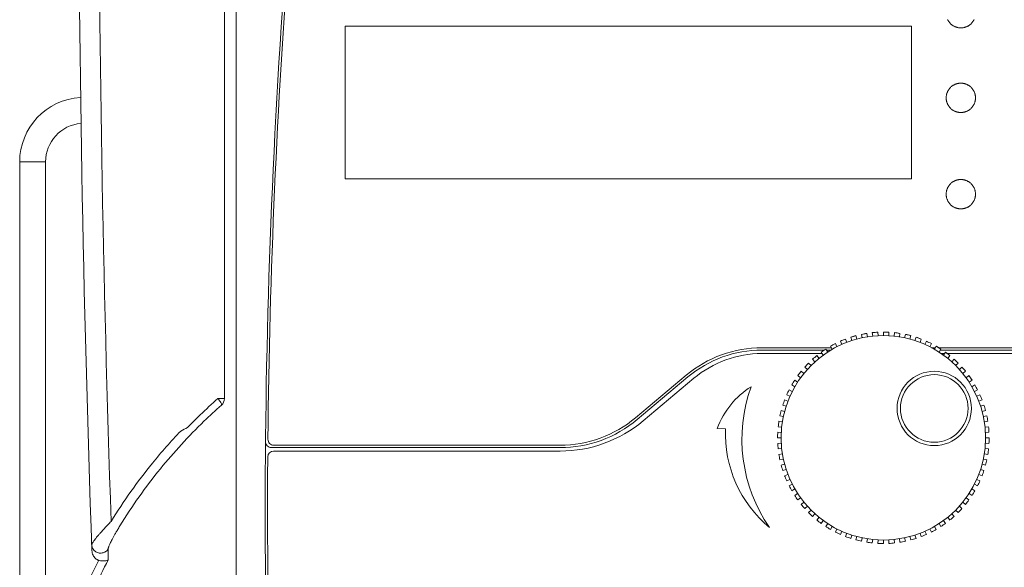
# Model space of a CAD drawing. Header units: millimetres. Extents: x -473 to 23648, y -382 to 1866.
# Tile 41 of 256: x 1068 to 1152, y 106 to 152. Entities that reach past the tile are written whole.
import ezdxf

# ---------------------------------------------------------------- set-up
doc = ezdxf.new("R2010")
doc.units = ezdxf.units.MM
doc.header["$LTSCALE"] = 80
doc.layers.get('0').update_dxf_attribs({"linetype": 'CONTINUOUS'})

msp = doc.modelspace()

# ---------------------------------------------------------------- linework, layer by layer
at = {"color": 0, "linetype": 'Continuous', "lineweight": 0}
for p, q in [((1086.454, 163.478), (1086.454, 86.778)), ((1095.733, 138.778), (1095.733, 151.778)), ((1095.733, 151.778), (1143.923, 151.778)), ((1143.923, 151.778), (1143.923, 138.778)), ((1068.034, 140.22), (1068.034, 14.587)), ((1070.234, 140.22), (1068.034, 140.22)), ((1070.234, 140.22), (1070.234, 14.587)), ((1143.923, 138.778), (1095.733, 138.778)), ((1140.586, 125.696), (1141.056, 125.733)), ((1140.617, 125.398), (1140.586, 125.696)), ((1141.056, 125.733), (1141.071, 125.434)), ((1141.527, 125.446), (1141.527, 125.746)), ((1141.998, 125.733), (1141.982, 125.434)), ((1142.436, 125.398), (1142.467, 125.696)), ((1142.467, 125.696), (1142.934, 125.635)), ((1137.988, 124.693), (1137.866, 124.967)), ((1138.301, 125.148), (1138.409, 124.868)), ((1138.745, 125.305), (1139.197, 125.439)), ((1138.838, 125.02), (1138.745, 125.305)), ((1139.197, 125.439), (1139.275, 125.149)), ((1139.655, 125.549), (1140.119, 125.635)), ((1139.718, 125.255), (1139.655, 125.549)), ((1140.119, 125.635), (1140.166, 125.338)), ((1142.934, 125.635), (1142.888, 125.338)), ((1143.335, 125.255), (1143.398, 125.549)), ((1143.398, 125.549), (1143.856, 125.439)), ((1143.856, 125.439), (1143.778, 125.149)), ((1144.215, 125.02), (1144.308, 125.305)), ((1144.308, 125.305), (1144.752, 125.148)), ((1144.752, 125.148), (1144.644, 124.868)), ((1145.065, 124.693), (1145.187, 124.967)), ((1137.098, 124.416), (1131.187, 124.416)), ((1136.512, 124.216), (1131.187, 124.216)), ((1136.413, 123.784), (1136.237, 124.027)), ((1136.625, 124.294), (1136.788, 124.042)), ((1137.068, 124.216), (1136.675, 124.216)), ((1137.027, 124.54), (1137.441, 124.765)), ((1137.177, 124.28), (1137.027, 124.54)), ((1137.441, 124.765), (1137.577, 124.497)), ((1145.612, 124.765), (1145.476, 124.497)), ((1145.955, 124.416), (1145.632, 124.416)), ((1145.877, 124.28), (1146.027, 124.54)), ((1146.027, 124.54), (1146.428, 124.294)), ((1154.461, 124.416), (1146.229, 124.416)), ((1146.428, 124.294), (1146.265, 124.042)), ((1154.666, 124.216), (1146.378, 124.216)), ((1146.64, 123.784), (1146.817, 124.027)), ((1146.817, 124.027), (1147.19, 123.74)), ((1136.317, 123.916), (1131.187, 123.916)), ((1135.705, 123.211), (1135.504, 123.434)), ((1135.863, 123.74), (1136.051, 123.507)), ((1146.736, 123.916), (1146.453, 123.916)), ((1154.494, 123.916), (1146.961, 123.916)), ((1147.19, 123.74), (1147.002, 123.507)), ((1147.348, 123.211), (1147.549, 123.434)), ((1147.549, 123.434), (1147.891, 123.109)), ((1134.532, 122.409), (1134.765, 122.221)), ((1135.061, 122.567), (1134.838, 122.768)), ((1135.163, 123.109), (1135.375, 122.897)), ((1147.891, 123.109), (1147.678, 122.897)), ((1147.992, 122.567), (1148.215, 122.768)), ((1148.521, 122.409), (1148.288, 122.221)), ((1124.759, 122.076), (1120.444, 118.455)), ((1124.888, 121.923), (1120.573, 118.302)), ((1125.402, 121.81), (1121.087, 118.189)), ((1133.979, 121.647), (1134.23, 121.484)), ((1134.488, 121.859), (1134.245, 122.036)), ((1148.565, 121.859), (1148.808, 122.036)), ((1148.808, 122.036), (1149.075, 121.647)), ((1149.075, 121.647), (1148.823, 121.484)), ((1133.508, 120.831), (1133.775, 120.695)), ((1133.992, 121.096), (1133.732, 121.246)), ((1149.061, 121.096), (1149.321, 121.246)), ((1149.546, 120.831), (1149.278, 120.695)), ((1084.903, 120.085), (1085.454, 120.086)), ((1133.124, 119.971), (1133.404, 119.863)), ((1133.579, 120.284), (1133.305, 120.406)), ((1149.474, 120.284), (1149.748, 120.406)), ((1149.929, 119.971), (1149.649, 119.863)), ((1132.833, 119.075), (1133.123, 118.997)), ((1133.252, 119.434), (1132.967, 119.527)), ((1149.801, 119.434), (1150.086, 119.527)), ((1150.22, 119.075), (1149.93, 118.997)), ((1132.637, 118.153), (1132.934, 118.106)), ((1133.017, 118.554), (1132.723, 118.617)), ((1150.036, 118.554), (1150.33, 118.617)), ((1150.416, 118.153), (1150.119, 118.106)), ((1132.874, 117.655), (1132.576, 117.686)), ((1150.179, 117.655), (1150.477, 117.686)), ((1132.827, 116.746), (1132.527, 116.746)), ((1132.539, 117.217), (1132.838, 117.201)), ((1150.514, 117.217), (1150.215, 117.201)), ((1150.227, 116.746), (1150.527, 116.746)), ((1114.016, 115.916), (1089.454, 115.916)), ((1114.016, 116.116), (1089.656, 116.116)), ((1132.539, 116.274), (1132.838, 116.29)), ((1132.874, 115.836), (1132.576, 115.805)), ((1150.179, 115.836), (1150.477, 115.805)), ((1150.514, 116.274), (1150.215, 116.29)), ((1114.016, 115.616), (1089.643, 115.616)), ((1132.637, 115.338), (1132.934, 115.385)), ((1133.017, 114.937), (1132.723, 114.874)), ((1150.036, 114.937), (1150.33, 114.874)), ((1150.416, 115.338), (1150.119, 115.385)), ((1132.833, 114.416), (1133.123, 114.494)), ((1133.252, 114.057), (1132.967, 113.964)), ((1149.801, 114.057), (1150.086, 113.964)), ((1150.22, 114.416), (1149.93, 114.494)), ((1133.124, 113.52), (1133.404, 113.628)), ((1133.579, 113.207), (1133.305, 113.085)), ((1149.474, 113.207), (1149.748, 113.085)), ((1149.929, 113.52), (1149.649, 113.628)), ((1133.508, 112.66), (1133.775, 112.796)), ((1133.992, 112.396), (1133.732, 112.246)), ((1149.061, 112.396), (1149.321, 112.246)), ((1149.546, 112.66), (1149.278, 112.796)), ((1133.979, 111.844), (1134.23, 112.007)), ((1134.488, 111.632), (1134.245, 111.455)), ((1148.565, 111.632), (1148.808, 111.455)), ((1149.075, 111.844), (1148.823, 112.007)), ((1134.532, 111.082), (1134.765, 111.27)), ((1135.061, 110.924), (1134.838, 110.723)), ((1147.992, 110.924), (1148.215, 110.723)), ((1148.521, 111.082), (1148.288, 111.27)), ((1135.163, 110.382), (1135.375, 110.594)), ((1135.705, 110.28), (1135.504, 110.057)), ((1135.863, 109.751), (1136.051, 109.984)), ((1147.19, 109.751), (1147.002, 109.984)), ((1147.348, 110.28), (1147.549, 110.057)), ((1147.891, 110.382), (1147.678, 110.594)), ((1136.413, 109.707), (1136.237, 109.464)), ((1136.625, 109.197), (1136.788, 109.449)), ((1137.177, 109.211), (1137.027, 108.951)), ((1137.441, 108.726), (1137.577, 108.994)), ((1145.612, 108.726), (1145.476, 108.994)), ((1145.877, 109.211), (1146.027, 108.951)), ((1146.428, 109.197), (1146.265, 109.449)), ((1146.64, 109.707), (1146.817, 109.464)), ((1137.988, 108.798), (1137.866, 108.524)), ((1138.301, 108.343), (1138.409, 108.623)), ((1138.838, 108.471), (1138.745, 108.186)), ((1139.197, 108.052), (1139.275, 108.342)), ((1139.718, 108.236), (1139.655, 107.942)), ((1140.119, 107.856), (1140.166, 108.153)), ((1140.617, 108.093), (1140.586, 107.795)), ((1142.436, 108.093), (1142.467, 107.795)), ((1142.934, 107.856), (1142.888, 108.153)), ((1143.335, 108.236), (1143.398, 107.942)), ((1143.856, 108.052), (1143.778, 108.342)), ((1144.215, 108.471), (1144.308, 108.186)), ((1144.752, 108.343), (1144.644, 108.623)), ((1145.065, 108.798), (1145.187, 108.524)), ((1141.056, 107.758), (1141.071, 108.057)), ((1141.527, 108.046), (1141.527, 107.746)), ((1141.998, 107.758), (1141.982, 108.057))]:
    msp.add_line(p, q, dxfattribs=at)
for points in [[(1146.993, 152.341), (1147.015, 152.297), (1147.038, 152.254), (1147.064, 152.212), (1147.091, 152.172), (1147.119, 152.132), (1147.149, 152.093), (1147.18, 152.056), (1147.213, 152.02), (1147.246, 151.986), (1147.281, 151.953), (1147.318, 151.921), (1147.355, 151.891), (1147.393, 151.863), (1147.432, 151.836), (1147.472, 151.81), (1147.513, 151.786), (1147.555, 151.764), (1147.598, 151.744), (1147.641, 151.725), (1147.685, 151.707), (1147.729, 151.692), (1147.774, 151.678), (1147.82, 151.666), (1147.865, 151.655), (1147.911, 151.647), (1147.958, 151.64), (1148.004, 151.634), (1148.051, 151.631), (1148.097, 151.629), (1148.144, 151.629), (1148.191, 151.631), (1148.238, 151.634), (1148.284, 151.64), (1148.33, 151.647), (1148.376, 151.655), (1148.422, 151.666), (1148.468, 151.678), (1148.513, 151.692), (1148.557, 151.708), (1148.601, 151.725), (1148.644, 151.744), (1148.687, 151.764), (1148.729, 151.787), (1148.77, 151.811), (1148.81, 151.836), (1148.849, 151.863), (1148.888, 151.892), (1148.925, 151.922), (1148.961, 151.954), (1148.996, 151.987), (1149.03, 152.021), (1149.062, 152.057), (1149.094, 152.094), (1149.123, 152.133), (1149.152, 152.173), (1149.179, 152.214), (1149.204, 152.256), (1149.228, 152.299), (1149.249, 152.342)], [(1149.37, 145.678), (1149.368, 145.731), (1149.364, 145.783), (1149.359, 145.835), (1149.351, 145.885), (1149.342, 145.934), (1149.331, 145.983), (1149.319, 146.031), (1149.304, 146.078), (1149.288, 146.124), (1149.269, 146.17), (1149.249, 146.215), (1149.227, 146.259), (1149.203, 146.302), (1149.178, 146.344), (1149.151, 146.385), (1149.123, 146.424), (1149.093, 146.463), (1149.062, 146.5), (1149.029, 146.536), (1148.995, 146.57), (1148.96, 146.603), (1148.924, 146.635), (1148.887, 146.665), (1148.849, 146.694), (1148.809, 146.721), (1148.769, 146.746), (1148.728, 146.77), (1148.686, 146.792), (1148.644, 146.813), (1148.601, 146.832), (1148.557, 146.849), (1148.512, 146.864), (1148.467, 146.878), (1148.422, 146.891), (1148.376, 146.901), (1148.33, 146.91), (1148.284, 146.917), (1148.237, 146.922), (1148.191, 146.926), (1148.144, 146.927), (1148.097, 146.927), (1148.051, 146.926), (1148.004, 146.922), (1147.958, 146.917), (1147.911, 146.91), (1147.865, 146.901), (1147.819, 146.891), (1147.774, 146.878), (1147.729, 146.864), (1147.685, 146.849), (1147.641, 146.831), (1147.597, 146.812), (1147.555, 146.792), (1147.513, 146.77), (1147.472, 146.746), (1147.432, 146.72), (1147.392, 146.693), (1147.354, 146.664), (1147.317, 146.634), (1147.281, 146.603), (1147.246, 146.57), (1147.212, 146.535), (1147.179, 146.499), (1147.148, 146.462), (1147.118, 146.423), (1147.09, 146.384), (1147.063, 146.343), (1147.038, 146.301), (1147.014, 146.258), (1146.992, 146.214), (1146.972, 146.169), (1146.954, 146.123), (1146.937, 146.077), (1146.923, 146.03), (1146.91, 145.982), (1146.899, 145.934), (1146.89, 145.884), (1146.883, 145.834), (1146.877, 145.783), (1146.874, 145.731), (1146.872, 145.678)], [(1146.872, 145.678), (1146.874, 145.625), (1146.877, 145.573), (1146.883, 145.522), (1146.89, 145.471), (1146.899, 145.422), (1146.91, 145.373), (1146.923, 145.325), (1146.937, 145.278), (1146.954, 145.232), (1146.972, 145.186), (1146.993, 145.141), (1147.015, 145.097), (1147.038, 145.054), (1147.064, 145.012), (1147.091, 144.972), (1147.119, 144.932), (1147.149, 144.893), (1147.18, 144.856), (1147.213, 144.82), (1147.246, 144.786), (1147.281, 144.753), (1147.318, 144.721), (1147.355, 144.691), (1147.393, 144.663), (1147.432, 144.636), (1147.472, 144.61), (1147.513, 144.586), (1147.555, 144.564), (1147.598, 144.544), (1147.641, 144.525), (1147.685, 144.507), (1147.729, 144.492), (1147.774, 144.478), (1147.82, 144.466), (1147.865, 144.455), (1147.911, 144.447), (1147.958, 144.44), (1148.004, 144.434), (1148.051, 144.431), (1148.097, 144.429), (1148.144, 144.429), (1148.191, 144.431), (1148.238, 144.434), (1148.284, 144.44), (1148.33, 144.447), (1148.376, 144.455), (1148.422, 144.466), (1148.468, 144.478), (1148.513, 144.492), (1148.557, 144.508), (1148.601, 144.525), (1148.644, 144.544), (1148.687, 144.564), (1148.729, 144.587), (1148.77, 144.611), (1148.81, 144.636), (1148.849, 144.663), (1148.888, 144.692), (1148.925, 144.722), (1148.961, 144.754), (1148.996, 144.787), (1149.03, 144.821), (1149.062, 144.857), (1149.094, 144.894), (1149.123, 144.933), (1149.152, 144.973), (1149.179, 145.014), (1149.204, 145.056), (1149.228, 145.099), (1149.249, 145.142), (1149.27, 145.187), (1149.288, 145.233), (1149.304, 145.279), (1149.319, 145.326), (1149.332, 145.374), (1149.342, 145.423), (1149.352, 145.472), (1149.359, 145.522), (1149.364, 145.573), (1149.368, 145.625), (1149.37, 145.678)], [(1149.37, 137.478), (1149.368, 137.531), (1149.364, 137.583), (1149.359, 137.635), (1149.351, 137.685), (1149.342, 137.734), (1149.331, 137.783), (1149.319, 137.831), (1149.304, 137.878), (1149.288, 137.924), (1149.269, 137.97), (1149.249, 138.015), (1149.227, 138.059), (1149.203, 138.102), (1149.178, 138.144), (1149.151, 138.185), (1149.123, 138.224), (1149.093, 138.263), (1149.062, 138.3), (1149.029, 138.336), (1148.995, 138.37), (1148.96, 138.403), (1148.924, 138.435), (1148.887, 138.465), (1148.849, 138.494), (1148.809, 138.521), (1148.769, 138.546), (1148.728, 138.57), (1148.686, 138.592), (1148.644, 138.613), (1148.601, 138.632), (1148.557, 138.649), (1148.512, 138.664), (1148.467, 138.678), (1148.422, 138.691), (1148.376, 138.701), (1148.33, 138.71), (1148.284, 138.717), (1148.237, 138.722), (1148.191, 138.726), (1148.144, 138.727), (1148.097, 138.727), (1148.051, 138.726), (1148.004, 138.722), (1147.958, 138.717), (1147.911, 138.71), (1147.865, 138.701), (1147.819, 138.691), (1147.774, 138.678), (1147.729, 138.664), (1147.685, 138.649), (1147.641, 138.631), (1147.597, 138.612), (1147.555, 138.592), (1147.513, 138.57), (1147.472, 138.546), (1147.432, 138.52), (1147.392, 138.493), (1147.354, 138.464), (1147.317, 138.434), (1147.281, 138.403), (1147.246, 138.37), (1147.212, 138.335), (1147.179, 138.299), (1147.148, 138.262), (1147.118, 138.223), (1147.09, 138.184), (1147.063, 138.143), (1147.038, 138.101), (1147.014, 138.058), (1146.992, 138.014), (1146.972, 137.969), (1146.954, 137.923), (1146.937, 137.877), (1146.923, 137.83), (1146.91, 137.782), (1146.899, 137.734), (1146.89, 137.684), (1146.883, 137.634), (1146.877, 137.583), (1146.874, 137.531), (1146.872, 137.478)], [(1146.872, 137.478), (1146.874, 137.425), (1146.877, 137.373), (1146.883, 137.322), (1146.89, 137.271), (1146.899, 137.222), (1146.91, 137.173), (1146.923, 137.125), (1146.937, 137.078), (1146.954, 137.032), (1146.972, 136.986), (1146.993, 136.941), (1147.015, 136.897), (1147.038, 136.854), (1147.064, 136.812), (1147.091, 136.772), (1147.119, 136.732), (1147.149, 136.693), (1147.18, 136.656), (1147.213, 136.62), (1147.246, 136.586), (1147.281, 136.553), (1147.318, 136.521), (1147.355, 136.491), (1147.393, 136.463), (1147.432, 136.436), (1147.472, 136.41), (1147.513, 136.386), (1147.555, 136.364), (1147.598, 136.344), (1147.641, 136.325), (1147.685, 136.307), (1147.729, 136.292), (1147.774, 136.278), (1147.82, 136.266), (1147.865, 136.255), (1147.911, 136.247), (1147.958, 136.24), (1148.004, 136.234), (1148.051, 136.231), (1148.097, 136.229), (1148.144, 136.229), (1148.191, 136.231), (1148.238, 136.234), (1148.284, 136.24), (1148.33, 136.247), (1148.376, 136.255), (1148.422, 136.266), (1148.468, 136.278), (1148.513, 136.292), (1148.557, 136.308), (1148.601, 136.325), (1148.644, 136.344), (1148.687, 136.364), (1148.729, 136.387), (1148.77, 136.411), (1148.81, 136.436), (1148.849, 136.463), (1148.888, 136.492), (1148.925, 136.522), (1148.961, 136.554), (1148.996, 136.587), (1149.03, 136.621), (1149.062, 136.657), (1149.094, 136.694), (1149.123, 136.733), (1149.152, 136.773), (1149.179, 136.814), (1149.204, 136.856), (1149.228, 136.899), (1149.249, 136.942), (1149.27, 136.987), (1149.288, 137.033), (1149.304, 137.079), (1149.319, 137.126), (1149.332, 137.174), (1149.342, 137.223), (1149.352, 137.272), (1149.359, 137.322), (1149.364, 137.373), (1149.368, 137.425), (1149.37, 137.478)]]:
    msp.add_lwpolyline(points, dxfattribs=at)
for centre, radius in [((1141.527, 116.746), 8.7), ((1145.857, 119.246), 3.162), ((1145.857, 119.246), 2.875)]:
    msp.add_circle(centre, radius, dxfattribs=at)
for centre, radius, start, end in [((2873.034, 171.42), 1800, 179.999998, 182.04644), ((2883.578, 171.426), 1808.818, 179.99995, 181.957773), ((1711.727, 110.58), 622.8, 175.51072, 184.474232), ((1711.727, 110.58), 622.6, 175.527824, 179.444122), ((1073.534, 140.22), 5.5, 93.29774, 180), ((1073.534, 140.22), 3.3, 94.92948, 180), ((1141.527, 116.746), 9, 93, 96), ((1141.527, 116.746), 9, 87, 90), ((1141.527, 116.746), 9, 87, 90), ((1141.527, 116.746), 9, 81, 84), ((1141.527, 116.746), 9, 111, 114), ((1141.527, 116.746), 9, 111, 114), ((1141.527, 116.746), 9, 105, 108), ((1141.527, 116.746), 9, 99, 102), ((1141.527, 116.746), 9, 75, 78), ((1141.527, 116.746), 9, 69, 72), ((1141.527, 116.746), 9, 63, 66), ((1141.527, 116.746), 9, 63, 66), ((1131.187, 114.416), 10, 90, 130), ((1131.187, 114.416), 9.8, 90, 130), ((1141.527, 116.746), 9, 123, 126), ((1141.527, 116.746), 9, 117, 120), ((1141.527, 116.746), 9, 57, 60), ((1141.527, 116.746), 9, 51, 54), ((1131.187, 114.916), 9, 90, 130), ((1141.527, 116.746), 9, 129, 132), ((1141.527, 116.746), 9, 45, 48), ((1141.527, 116.746), 9, 141, 144), ((1141.527, 116.746), 9, 135, 138), ((1141.527, 116.746), 9, 39, 42), ((1141.527, 116.746), 9, 39, 42), ((1141.527, 116.746), 9, 147, 150), ((1141.527, 116.746), 9, 33, 36), ((1141.527, 116.746), 9, 153, 156), ((1141.527, 116.746), 9, 27, 30), ((1141.527, 116.746), 9, 27, 30), ((1110.575, 90.629), 39.073, 131.07356, 134.08502), ((1084.704, 120.087), 0.75, 311.5612, 359.95484), ((1141.527, 116.746), 9, 159, 162), ((1141.527, 116.746), 9, 21, 24), ((1141.527, 116.746), 9, 21, 24), ((1110.855, 90.116), 39.026, 131.09689, 134.06455), ((1141.527, 116.746), 9, 165, 168), ((1141.527, 116.746), 9, 15, 18), ((1141.527, 116.746), 9, 15, 18), ((1115.702, 85.101), 46, 134.05879, 140.90403), ((1114.889, 86.146), 45.294, 134.05926, 135.97867), ((1114.016, 126.116), 10, 270, 310), ((1114.016, 126.116), 10.2, 270, 310), ((1114.016, 126.616), 11, 270, 310), ((1141.527, 116.746), 9, 171, 174), ((1141.527, 116.746), 9, 9, 12), ((1141.527, 116.746), 9, 9, 12), ((1115.603, 85.035), 46.788, 136.36364, 140.84104), ((1125.432, 34.196), 93.909, 117.32914, 117.72662), ((1141.527, 116.746), 9, 3, 6), ((1141.527, 116.746), 9, 3, 6), ((1089.656, 116.616), 0.5, 179.44412, 270), ((1141.527, 116.746), 9, 177, 180), ((1141.527, 116.746), 9, 357, 0), ((1141.527, 116.746), 9, 357, 0), ((1089.454, 116.416), 0.5, 179.46272, 270), ((1141.527, 116.746), 9, 183, 186), ((1141.527, 116.746), 9, 351, 354), ((1141.527, 116.746), 9, 351, 354), ((1711.727, 110.58), 622.6, 179.582278, 184.474232), ((1089.643, 115.116), 0.5, 90, 179.58228), ((1141.527, 116.746), 9, 189, 192), ((1141.527, 116.746), 9, 345, 348), ((1141.527, 116.746), 9, 345, 348), ((1114.581, 85.872), 45.467, 140.84615, 148.49614), ((1114.75, 85.879), 44.77, 140.90832, 148.54551), ((1141.527, 116.746), 9, 195, 198), ((1141.527, 116.746), 9, 339, 342), ((1141.527, 116.746), 9, 339, 342), ((1141.527, 116.746), 9, 201, 204), ((1141.527, 116.746), 9, 207, 210), ((1141.527, 116.746), 9, 333, 336), ((1141.527, 116.746), 9, 333, 336), ((1141.527, 116.746), 9, 213, 216), ((1141.527, 116.746), 9, 321, 324), ((1141.527, 116.746), 9, 321, 324), ((1141.527, 116.746), 9, 327, 330), ((1141.527, 116.746), 9, 327, 330), ((1141.527, 116.746), 9, 219, 222), ((1141.527, 116.746), 9, 315, 318), ((1141.527, 116.746), 9, 315, 318), ((1141.527, 116.746), 9, 225, 228), ((1141.527, 116.746), 9, 226.5, 228), ((1141.527, 116.746), 9, 309, 312), ((1141.527, 116.746), 9, 309, 312), ((1141.527, 116.746), 9, 231, 234), ((1141.527, 116.746), 9, 231, 232.5), ((1141.527, 116.746), 9, 237, 240), ((1141.527, 116.746), 9, 237, 240), ((1141.527, 116.746), 9, 297, 300), ((1141.527, 116.746), 9, 297, 300), ((1141.527, 116.746), 9, 303, 306), ((1141.527, 116.746), 9, 303, 306), ((1141.527, 116.746), 9, 243, 246), ((1141.527, 116.746), 9, 249, 252), ((1141.527, 116.746), 9, 249, 250.49999), ((1141.527, 116.746), 9, 285, 288), ((1141.527, 116.746), 9, 285, 288), ((1141.527, 116.746), 9, 291, 294), ((1141.527, 116.746), 9, 255, 258), ((1141.527, 116.746), 9, 255, 258), ((1141.527, 116.746), 9, 261, 264), ((1141.527, 116.746), 9, 262.49999, 264), ((1141.527, 116.746), 9, 267, 270), ((1141.527, 116.746), 9, 268.49999, 270), ((1141.527, 116.746), 9, 273, 276), ((1141.527, 116.746), 9, 274.49999, 276), ((1141.527, 116.746), 9, 279, 282), ((1141.527, 116.746), 9, 279, 280.49999), ((1115.702, 85.101), 46.116, 152.60519, 158.81335), ((1115.702, 85.101), 45.412, 152.09397, 158.81335)]:
    msp.add_arc(centre, radius, start, end, dxfattribs=at)
at = {"color": 7, "linetype": 'Continuous', "lineweight": 0, "start_tangent": (-0.000026, 1), "end_tangent": (-0.000005, 1)}
msp.add_spline([(1085.455, 120.086), (1085.455, 124.855), (1085.455, 129.101), (1085.455, 132.909), (1085.454, 136.358), (1085.454, 139.525), (1085.454, 142.484), (1085.454, 145.312), (1085.454, 148.088), (1085.454, 150.907), (1085.454, 153.889), (1085.454, 157.139), (1085.454, 160.712), (1085.454, 164.589)], degree=3, dxfattribs=at)
at = {"color": 0, "lineweight": 0}
msp.add_open_spline([(1131.83, 109.113), (1129.407, 112.622), (1128.829, 117.085), (1130.276, 121.095), (1130.276, 121.095), (1128.953, 120.262), (1127.941, 119.015), (1127.396, 117.549), (1127.396, 117.549), (1127.396, 117.549), (1128.084, 117.507), (1128.084, 117.507), (1128.084, 117.507), (1127.968, 114.281), (1129.351, 111.182), (1131.83, 109.113)], degree=3, knots=[0, 0, 0, 0, 0.25, 0.25, 0.25, 0.25, 0.5, 0.5, 0.5, 0.5, 0.75, 0.75, 0.75, 0.75, 1, 1, 1, 1], dxfattribs=at)
at = {"color": 0, "linetype": 'Continuous', "lineweight": 0}
for points, start_tangent, end_tangent in [([(1085.202, 119.525), (1085.193, 119.635), (1085.086, 119.835), (1084.903, 120.085)], (0.625632, 0.780118), (-0.603616, 0.797275)), ([(1074.165, 107.618), (1074.172, 107.663), (1074.196, 107.727), (1074.24, 107.811), (1074.306, 107.915), (1074.395, 108.042), (1074.508, 108.19), (1074.648, 108.363), (1074.816, 108.56), (1075.014, 108.784), (1075.245, 109.036), (1075.511, 109.318), (1075.816, 109.631)], (-0.035419, 0.999373), (0.701937, 0.712239)), ([(1075.562, 107.287), (1075.566, 107.33), (1075.581, 107.392), (1075.608, 107.474), (1075.648, 107.576), (1075.702, 107.698), (1075.77, 107.842), (1075.855, 108.01), (1075.956, 108.202), (1076.075, 108.419), (1076.214, 108.664), (1076.375, 108.937), (1076.559, 109.241)], (-0.009444, 0.999955), (0.5219, 0.853006)), ([(1074.165, 107.618), (1074.244, 107.324), (1074.445, 107.089), (1074.731, 106.954), (1075.05, 106.945), (1075.345, 107.063), (1075.562, 107.287)], (0.035446, -0.999372), (0.524782, 0.851237)), ([(1075.571, 106.355), (1075.565, 106.91), (1075.562, 107.287)], (-0.010203, 0.999948), (-0.009607, 0.999954)), ([(1074.758, 106.32), (1074.486, 106.474), (1074.273, 106.763), (1074.182, 107.143)], (-0.958454, 0.285249), (-0.035604, 0.999366)), ([(1075.571, 106.355), (1075.361, 106.28), (1075.079, 106.264), (1074.758, 106.32)], (-0.857173, -0.515028), (-0.958454, 0.285249))]:
    msp.add_spline(points, degree=3, dxfattribs=dict(at, start_tangent=start_tangent, end_tangent=end_tangent))

doc.saveas('drawing.dxf')
